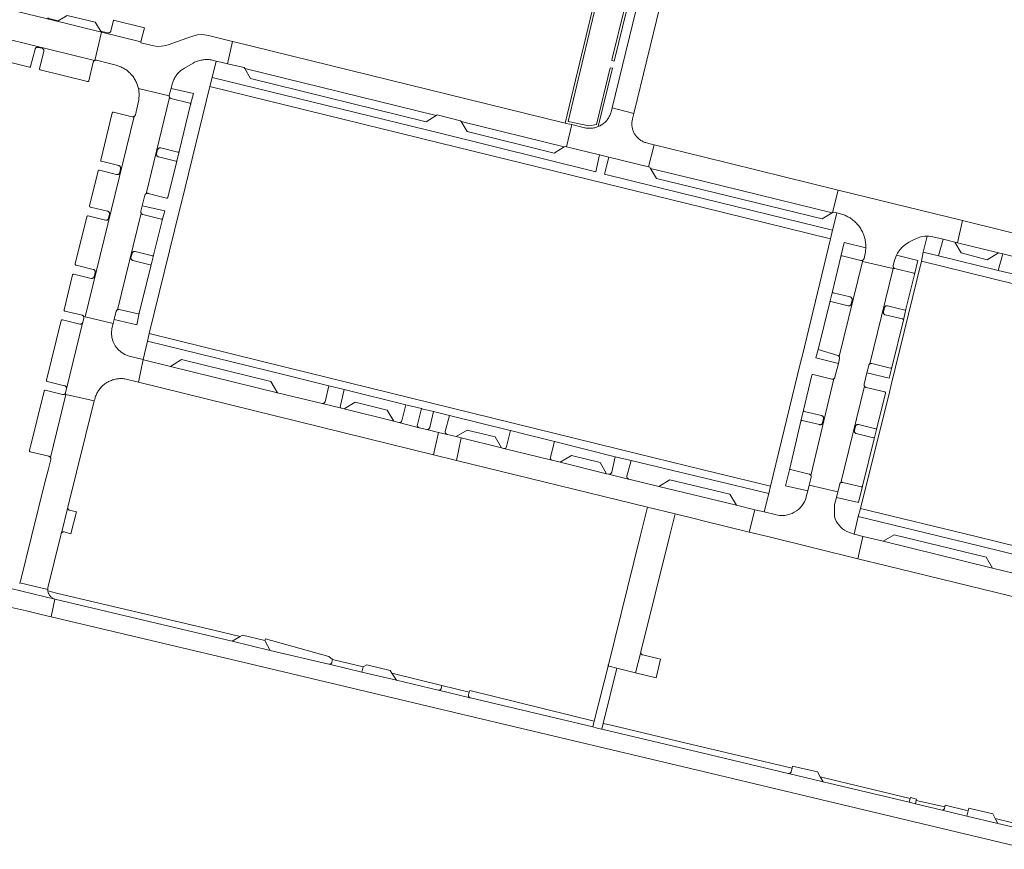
# Model space of a CAD drawing. Extents: x 152825 to 164088, y 457113 to 463005.
# Tile 31 of 256: x 156865 to 157059, y 458438 to 458602. Entities that reach past the tile are written whole.
import ezdxf

# ---------------------------------------------------------------- set-up
doc = ezdxf.new("R2010")
doc.units = 0
doc.header["$LTSCALE"] = 0.5
for name, color, linetype, lineweight in [('B-PV-VH-ONVERHARD_ZAND-GV', 251, 'CONTINUOUS', 18), ('B-PV-VH-OPENVERHARDING_BETONSTRAATSTEEN-GV', 251, 'CONTINUOUS', 18), ('B-PV-VH-OPENVERHARDING_STRAATBAKSTEEN-GV', 251, 'CONTINUOUS', 18)]:
    doc.layers.add(name, color=color, linetype=linetype, lineweight=lineweight)

msp = doc.modelspace()

# ---------------------------------------------------------------- linework, layer by layer
at = {"layer": 'B-PV-VH-ONVERHARD_ZAND-GV', "flags": 128}
for points in [[(156978.53, 458605.666), (156972.768, 458581.617), (156973.308, 458581.485), (156974.061, 458581.301), (156976.551, 458580.693), (156976.734, 458580.652), (156976.919, 458580.62), (156977.105, 458580.595), (156977.292, 458580.578), (156977.479, 458580.569), (156977.667, 458580.569), (156977.854, 458580.576), (156978.041, 458580.591), (156978.228, 458580.614), (156978.413, 458580.645), (156978.596, 458580.684), (156978.778, 458580.731), (156978.957, 458580.785), (156979.135, 458580.847), (156979.265, 458580.9), (156982.074, 458592.418), (156981.647, 458592.533), (156978.941, 458581.354), (156977.425, 458581.062), (156973.347, 458581.889), (156978.898, 458605.056)], [(156984.366, 458603.662), (156982.039, 458594.32), (156981.942, 458593.945), (156982.421, 458593.843), (156984.908, 458604.04)]]:
    msp.add_lwpolyline(points, dxfattribs=at)
for points in [[(156872.694, 458488.815), (156872.447, 458488.876), (156870.739, 458489.296), (156870.74, 458489.291), (156870.761, 458489.167), (156870.791, 458489.045), (156870.828, 458488.925), (156870.873, 458488.807), (156870.925, 458488.693), (156870.984, 458488.582), (156871.05, 458488.475), (156871.123, 458488.373), (156871.202, 458488.275), (156871.288, 458488.183), (156871.379, 458488.096), (156871.475, 458488.015), (156871.576, 458487.941), (156871.682, 458487.873), (156871.792, 458487.812), (156871.905, 458487.758), (156872.022, 458487.711), (156872.115, 458487.68), (156907.114, 458479.358), (156908.657, 458480.283), (156902.378, 458481.798)], [(156926.186, 458476.364), (156913.684, 458479.821), (156913.531, 458479.503), (156914.603, 458477.572), (156926.151, 458474.848), (156926.212, 458474.836), (156926.275, 458474.832), (156926.337, 458474.835), (156926.398, 458474.847), (156926.457, 458474.866), (156926.514, 458474.893), (156926.566, 458474.927), (156926.614, 458474.967), (156926.656, 458475.013), (156926.692, 458475.064), (156926.721, 458475.119), (156926.743, 458475.177), (156926.753, 458475.215), (156926.873, 458475.757)], [(156948.47, 458470.636), (156938.604, 458473.077), (156939.475, 458471.68), (156947.755, 458469.705), (156947.816, 458469.694), (156947.878, 458469.692), (156947.94, 458469.697), (156948, 458469.71), (156948.058, 458469.731), (156948.114, 458469.76), (156948.165, 458469.795), (156948.211, 458469.836), (156948.251, 458469.883), (156948.285, 458469.935), (156948.312, 458469.991), (156948.332, 458470.049), (156948.336, 458470.066)], [(156958.779, 458468.474), (156953.952, 458469.657), (156953.862, 458469.348), (156953.717, 458468.772), (156953.706, 458468.711), (156953.702, 458468.649), (156953.707, 458468.587), (156953.719, 458468.526), (156953.74, 458468.467), (156953.767, 458468.412), (156953.802, 458468.36), (156953.842, 458468.313), (156953.889, 458468.272), (156953.94, 458468.237), (156953.996, 458468.209), (156954.054, 458468.188), (156954.08, 458468.182), (156978.206, 458462.45), (156978.498, 458463.61)], [(156981.829, 458462.788), (156980.29, 458463.168), (156980.006, 458462.022), (157000, 458457.275), (157016.763, 458453.295), (157016.825, 458453.284), (157016.888, 458453.281), (157016.951, 458453.286), (157017.013, 458453.3), (157017.073, 458453.32), (157017.129, 458453.348), (157017.182, 458453.383), (157017.23, 458453.425), (157017.272, 458453.472), (157017.308, 458453.524), (157017.337, 458453.58), (157017.358, 458453.64), (157017.363, 458453.657), (157017.53, 458454.303), (157000, 458458.485), (156994.99, 458459.639), (156988.126, 458461.281)], [(157040.798, 458448.311), (157023.078, 458452.602), (157023.631, 458451.635), (157040.638, 458447.585)], [(157047.636, 458446.716), (157042.022, 458447.975), (157041.867, 458447.273), (157047.099, 458446.041), (157047.162, 458446.046), (157047.224, 458446.058), (157047.284, 458446.078), (157047.34, 458446.106), (157047.393, 458446.141), (157047.441, 458446.182), (157047.484, 458446.229), (157047.52, 458446.28), (157047.549, 458446.336), (157047.571, 458446.395), (157047.582, 458446.438)], [(157064.014, 458442.824), (157057.596, 458444.371), (157058.083, 458443.436), (157063.83, 458442.072)]]:
    msp.add_lwpolyline(points, close=True, dxfattribs=at)
at = {"layer": 'B-PV-VH-OPENVERHARDING_BETONSTRAATSTEEN-GV', "flags": 128}
for points in [[(156999.284, 458636.444), (156994.931, 458637.5), (156982.031, 458584.61), (156986.33, 458583.517), (156991.47, 458604.509), (156993.071, 458611.046), (156999.143, 458635.847)], [(156880.096, 458601.513), (156874.583, 458602.855), (156872.785, 458601.788), (156870.965, 458602.226), (156870.931, 458602.235), (156870.872, 458602.258), (156870.816, 458602.288), (156870.765, 458602.324), (156870.719, 458602.367), (156870.956, 458602.077), (156881.344, 458599.523), (156881.382, 458599.681), (156881.217, 458599.721)], [(156889.798, 458600.424), (156883.706, 458601.928), (156883.168, 458599.756), (156883.161, 458599.73), (156883.139, 458599.671), (156883.109, 458599.615), (156883.073, 458599.563), (156883.031, 458599.517), (156882.983, 458599.476), (156882.93, 458599.441), (156882.874, 458599.413), (156882.814, 458599.393), (156882.752, 458599.381), (156882.689, 458599.376), (156882.626, 458599.38), (156882.564, 458599.391), (156881.382, 458599.681), (156881.344, 458599.523), (156889.095, 458597.617)], [(156889.095, 458597.617), (156881.344, 458599.523), (156880.003, 458593.977), (156880.012, 458593.981), (156880.072, 458594.001), (156880.134, 458594.013), (156880.197, 458594.018), (156880.26, 458594.014), (156880.322, 458594.003), (156882.888, 458593.371), (156884.206, 458593.024), (156884.343, 458592.987), (156884.554, 458592.922), (156884.762, 458592.851), (156884.968, 458592.771), (156885.17, 458592.685), (156885.369, 458592.591), (156885.565, 458592.49), (156885.756, 458592.381), (156885.944, 458592.266), (156886.127, 458592.144), (156886.306, 458592.016), (156886.48, 458591.881), (156886.649, 458591.74), (156886.813, 458591.593), (156886.971, 458591.44), (156887.124, 458591.282), (156887.271, 458591.117), (156887.411, 458590.948), (156887.546, 458590.774), (156887.674, 458590.595), (156887.795, 458590.411), (156887.91, 458590.223), (156888.018, 458590.032), (156888.119, 458589.836), (156888.212, 458589.637), (156888.299, 458589.434), (156888.378, 458589.229), (156888.449, 458589.02), (156888.513, 458588.81), (156888.569, 458588.597), (156888.602, 458588.448), (156894.654, 458586.946), (156894.653, 458586.977), (156894.659, 458587.04), (156894.672, 458587.102), (156895.042, 458588.401), (156895.27, 458589.338), (156895.311, 458589.477), (156895.375, 458589.67), (156895.446, 458589.86), (156895.525, 458590.047), (156895.611, 458590.231), (156895.704, 458590.411), (156895.805, 458590.588), (156895.912, 458590.76), (156896.026, 458590.928), (156896.146, 458591.092), (156896.273, 458591.25), (156896.406, 458591.404), (156896.545, 458591.552), (156896.689, 458591.695), (156896.839, 458591.831), (156896.995, 458591.962), (156897.155, 458592.087), (156897.32, 458592.205), (156897.49, 458592.316), (156897.664, 458592.421), (156899.394, 458593.445), (156899.498, 458593.501), (156899.688, 458593.595), (156899.881, 458593.682), (156900.077, 458593.762), (156900.276, 458593.834), (156900.478, 458593.898), (156900.682, 458593.955), (156900.888, 458594.005), (156901.096, 458594.046), (156901.305, 458594.08), (156901.515, 458594.105), (156901.726, 458594.123), (156901.938, 458594.133), (156902.15, 458594.134), (156902.361, 458594.128), (156902.572, 458594.114), (156902.783, 458594.091), (156902.993, 458594.061), (156903.201, 458594.023), (156903.931, 458593.847), (156904.838, 458593.628), (156906.19, 458593.319), (156907.188, 458597.719), (156902.419, 458598.86), (156901.667, 458599.001), (156900.971, 458599.059), (156900.244, 458599.005), (156899.522, 458598.839), (156898.168, 458598.357), (156894.498, 458597.062), (156893.625, 458596.829), (156893.062, 458596.754), (156892.347, 458596.737), (156891.621, 458596.828), (156889.054, 458597.456)], [(156907.254, 458597.703), (156907.188, 458597.719), (156906.19, 458593.319), (156909.441, 458592.577), (156909.574, 458592.355), (156947.311, 458583.081), (156947.53, 458583.216), (156952.152, 458582.072), (156952.266, 458581.886), (156972.577, 458576.897), (156972.763, 458577.011), (156973.039, 458576.942), (156974.061, 458581.301), (156973.308, 458581.485), (156972.768, 458581.617)], [(156947.311, 458583.081), (156909.574, 458592.355), (156910.74, 458590.407), (156945.357, 458581.875)], [(156903.143, 458590.575), (156902.711, 458588.819), (156947.943, 458577.726), (157000, 458564.913), (157025.114, 458558.732), (157025.522, 458560.482), (157000, 458566.747), (156980.55, 458571.521), (156981.355, 458574.89), (156979.558, 458575.333), (156978.791, 458571.977), (156948.388, 458579.555)], [(156894.654, 458586.946), (156888.602, 458588.448), (156888.617, 458588.382), (156888.658, 458588.166), (156888.69, 458587.948), (156888.715, 458587.729), (156888.732, 458587.51), (156888.74, 458587.29), (156888.741, 458587.069), (156888.734, 458586.849), (156888.718, 458586.63), (156888.695, 458586.411), (156888.664, 458586.193), (156888.288, 458584.444), (156888.011, 458583.235), (156888.002, 458583.2), (156887.98, 458583.141), (156887.951, 458583.085), (156887.914, 458583.033), (156887.872, 458582.986), (156887.824, 458582.945), (156887.771, 458582.911), (156887.757, 458582.904), (156878.092, 458543.393), (156883.616, 458542.027), (156883.827, 458542.869), (156884.235, 458544.473), (156884.241, 458544.494), (156884.263, 458544.553), (156884.292, 458544.609), (156884.328, 458544.661), (156884.37, 458544.708), (156884.418, 458544.749), (156884.457, 458544.775), (156889.147, 458563.82), (156889.144, 458563.824), (156889.117, 458563.881), (156889.098, 458563.941), (156889.086, 458564.003), (156889.082, 458564.066), (156889.086, 458564.129), (156889.098, 458564.191), (156889.371, 458565.259), (156889.9, 458567.368), (156889.908, 458567.395), (156889.93, 458567.454), (156889.96, 458567.51), (156889.997, 458567.561), (156890.039, 458567.608), (156890.088, 458567.648), (156890.125, 458567.673), (156894.752, 458586.668), (156894.742, 458586.68), (156894.71, 458586.734), (156894.684, 458586.792), (156894.666, 458586.852), (156894.655, 458586.914)], [(156894.782, 458586.631), (156894.752, 458586.668), (156890.125, 458567.673), (156890.141, 458567.683), (156890.198, 458567.71), (156890.258, 458567.73), (156890.32, 458567.742), (156890.383, 458567.746), (156890.446, 458567.743), (156890.508, 458567.731), (156894.176, 458566.798), (156894.215, 458566.792), (156894.255, 458566.794), (156894.294, 458566.803), (156894.33, 458566.821), (156894.362, 458566.845), (156894.388, 458566.874), (156894.408, 458566.909), (156894.42, 458566.944), (156896.112, 458573.852), (156896.118, 458573.891), (156896.116, 458573.931), (156896.106, 458573.97), (156896.089, 458574.006), (156896.064, 458574.037), (156896.034, 458574.063), (156896, 458574.083), (156895.967, 458574.094), (156892.556, 458574.952), (156892.523, 458574.961), (156892.464, 458574.984), (156892.409, 458575.015), (156892.358, 458575.052), (156892.312, 458575.095), (156892.272, 458575.144), (156892.238, 458575.197), (156892.212, 458575.254), (156892.193, 458575.314), (156892.181, 458575.376), (156892.178, 458575.439), (156892.183, 458575.502), (156892.195, 458575.564), (156892.402, 458576.348), (156892.407, 458576.367), (156892.429, 458576.426), (156892.459, 458576.482), (156892.495, 458576.534), (156892.538, 458576.58), (156892.586, 458576.621), (156892.639, 458576.656), (156892.695, 458576.683), (156892.755, 458576.704), (156892.817, 458576.716), (156892.88, 458576.721), (156892.943, 458576.717), (156893.005, 458576.706), (156896.392, 458575.87), (156896.431, 458575.864), (156896.471, 458575.866), (156896.51, 458575.876), (156896.545, 458575.894), (156896.577, 458575.918), (156896.603, 458575.948), (156896.628, 458575.993), (156896.634, 458576.017), (156898.908, 458585.296), (156898.915, 458585.335), (156898.913, 458585.375), (156898.904, 458585.413), (156898.888, 458585.449), (156898.864, 458585.481), (156898.835, 458585.508), (156898.801, 458585.528), (156898.764, 458585.541), (156895.031, 458586.481), (156894.99, 458586.493), (156894.932, 458586.517), (156894.877, 458586.548), (156894.827, 458586.586)], [(156883.698, 458583.763), (156883.659, 458583.769), (156883.619, 458583.766), (156883.58, 458583.756), (156883.545, 458583.739), (156883.513, 458583.714), (156883.487, 458583.684), (156883.468, 458583.649), (156883.457, 458583.616), (156881.184, 458574.299), (156881.178, 458574.26), (156881.18, 458574.22), (156881.19, 458574.181), (156881.208, 458574.146), (156881.232, 458574.114), (156881.262, 458574.088), (156881.297, 458574.068), (156881.331, 458574.057), (156884.727, 458573.22), (156884.738, 458573.217), (156884.797, 458573.197), (156884.854, 458573.169), (156884.907, 458573.135), (156884.955, 458573.094), (156884.998, 458573.047), (156885.034, 458572.995), (156885.063, 458572.939), (156885.086, 458572.88), (156885.1, 458572.819), (156885.107, 458572.756), (156885.105, 458572.692), (156885.096, 458572.63), (156884.927, 458571.84), (156884.916, 458571.797), (156884.893, 458571.738), (156884.864, 458571.682), (156884.827, 458571.631), (156884.784, 458571.584), (156884.736, 458571.543), (156884.683, 458571.509), (156884.626, 458571.481), (156884.566, 458571.461), (156884.504, 458571.449), (156884.441, 458571.445), (156884.378, 458571.448), (156884.316, 458571.46), (156880.906, 458572.313), (156880.867, 458572.319), (156880.827, 458572.317), (156880.788, 458572.307), (156880.752, 458572.29), (156880.721, 458572.266), (156880.694, 458572.236), (156880.675, 458572.201), (156880.663, 458572.167), (156878.979, 458565.265), (156878.973, 458565.239), (156878.976, 458565.186), (156878.986, 458565.147), (156879.004, 458565.111), (156879.029, 458565.08), (156879.059, 458565.054), (156879.094, 458565.034), (156879.128, 458565.023), (156882.526, 458564.219), (156882.545, 458564.214), (156882.605, 458564.193), (156882.662, 458564.165), (156882.714, 458564.131), (156882.762, 458564.089), (156882.804, 458564.042), (156882.84, 458563.99), (156882.869, 458563.934), (156882.891, 458563.875), (156882.905, 458563.813), (156882.911, 458563.751), (156882.91, 458563.687), (156882.9, 458563.625), (156882.721, 458562.818), (156882.711, 458562.781), (156882.689, 458562.722), (156882.66, 458562.666), (156882.624, 458562.614), (156882.582, 458562.567), (156882.534, 458562.526), (156882.481, 458562.491), (156882.424, 458562.464), (156882.364, 458562.443), (156882.302, 458562.43), (156882.239, 458562.426), (156882.176, 458562.429), (156882.114, 458562.44), (156878.693, 458563.278), (156878.654, 458563.284), (156878.614, 458563.282), (156878.575, 458563.272), (156878.54, 458563.254), (156878.508, 458563.23), (156878.482, 458563.2), (156878.457, 458563.156), (156878.451, 458563.131), (156876.155, 458553.802), (156876.148, 458553.775), (156876.151, 458553.723), (156876.161, 458553.684), (156876.179, 458553.648), (156876.203, 458553.617), (156876.233, 458553.591), (156876.268, 458553.571), (156876.302, 458553.56), (156879.703, 458552.74), (156879.718, 458552.736), (156879.778, 458552.716), (156879.834, 458552.688), (156879.887, 458552.653), (156879.935, 458552.612), (156879.978, 458552.566), (156880.014, 458552.514), (156880.043, 458552.458), (156880.065, 458552.399), (156880.08, 458552.337), (156880.086, 458552.275), (156880.084, 458552.211), (156880.075, 458552.149), (156879.902, 458551.348), (156879.891, 458551.306), (156879.869, 458551.247), (156879.84, 458551.192), (156879.804, 458551.14), (156879.761, 458551.093), (156879.713, 458551.052), (156879.66, 458551.018), (156879.604, 458550.99), (156879.544, 458550.97), (156879.482, 458550.958), (156879.419, 458550.953), (156879.356, 458550.957), (156879.294, 458550.968), (156875.875, 458551.809), (156875.836, 458551.815), (156875.796, 458551.813), (156875.757, 458551.803), (156875.722, 458551.785), (156875.69, 458551.761), (156875.664, 458551.731), (156875.644, 458551.696), (156875.633, 458551.662), (156873.937, 458544.76), (156873.931, 458544.721), (156873.933, 458544.681), (156873.943, 458544.642), (156873.961, 458544.606), (156873.985, 458544.575), (156874.015, 458544.549), (156874.05, 458544.529), (156874.084, 458544.518), (156877.483, 458543.691), (156877.519, 458543.681), (156877.578, 458543.657), (156877.633, 458543.627), (156877.684, 458543.59), (156877.73, 458543.546), (156877.77, 458543.497), (156877.79, 458543.468), (156878.092, 458543.393), (156887.757, 458582.904), (156887.715, 458582.883), (156887.655, 458582.863), (156887.593, 458582.85), (156887.53, 458582.845), (156887.467, 458582.849), (156887.405, 458582.86)], [(156986.33, 458583.517), (156982.031, 458584.61), (156981.817, 458583.734), (156981.774, 458583.595), (156981.712, 458583.418), (156981.642, 458583.244), (156981.564, 458583.073), (156981.48, 458582.905), (156981.389, 458582.742), (156981.29, 458582.582), (156981.185, 458582.426), (156981.073, 458582.275), (156980.955, 458582.13), (156980.831, 458581.989), (156980.701, 458581.854), (156980.566, 458581.724), (156980.425, 458581.6), (156980.278, 458581.483), (156980.128, 458581.371), (156979.972, 458581.266), (156979.812, 458581.168), (156979.648, 458581.077), (156979.48, 458580.993), (156979.309, 458580.916), (156979.265, 458580.9), (156979.135, 458580.847), (156978.957, 458580.785), (156978.778, 458580.731), (156978.596, 458580.684), (156978.413, 458580.645), (156978.228, 458580.614), (156978.041, 458580.591), (156977.854, 458580.576), (156977.667, 458580.569), (156977.479, 458580.569), (156977.292, 458580.578), (156977.105, 458580.595), (156976.919, 458580.62), (156976.734, 458580.652), (156976.551, 458580.693), (156974.061, 458581.301), (156973.039, 458576.942), (156979.558, 458575.333), (156981.355, 458574.89), (156989.237, 458572.944), (156990.344, 458577.32), (156990.274, 458577.337), (156988.792, 458577.7), (156988.656, 458577.739), (156988.489, 458577.793), (156988.325, 458577.856), (156988.164, 458577.926), (156988.007, 458578.003), (156987.853, 458578.087), (156987.703, 458578.178), (156987.557, 458578.275), (156987.416, 458578.38), (156987.28, 458578.49), (156987.149, 458578.607), (156987.024, 458578.73), (156986.904, 458578.858), (156986.79, 458578.991), (156986.683, 458579.13), (156986.582, 458579.273), (156986.487, 458579.421), (156986.4, 458579.573), (156986.319, 458579.729), (156986.245, 458579.888), (156986.179, 458580.05), (156986.121, 458580.216), (156986.07, 458580.383), (156986.026, 458580.553), (156985.991, 458580.725), (156985.963, 458580.898), (156985.943, 458581.073), (156985.931, 458581.247), (156985.928, 458581.423), (156985.932, 458581.598), (156985.944, 458581.773), (156985.964, 458581.947), (156985.992, 458582.12), (156986.028, 458582.292), (156986.072, 458582.462)], [(156972.577, 458576.897), (156952.266, 458581.886), (156953.464, 458579.92), (156970.609, 458575.691)], [(157000, 458574.945), (156990.344, 458577.32), (156989.237, 458572.944), (156989.486, 458572.882), (156989.617, 458572.661), (157000, 458570.114), (157025.416, 458563.88), (157025.509, 458563.935), (157026.639, 458568.393)], [(157000, 458570.114), (156989.617, 458572.661), (156990.775, 458570.7), (157000, 458568.447), (157023.463, 458562.718), (157025.416, 458563.88)], [(157026.326, 458563.867), (157027.542, 458563.555), (157027.702, 458563.497), (157027.917, 458563.412), (157028.13, 458563.319), (157028.34, 458563.218), (157028.545, 458563.111), (157028.747, 458562.997), (157028.945, 458562.876), (157029.139, 458562.747), (157029.328, 458562.613), (157029.513, 458562.472), (157029.692, 458562.324), (157029.866, 458562.171), (157030.035, 458562.012), (157030.198, 458561.847), (157030.356, 458561.676), (157030.507, 458561.5), (157030.653, 458561.319), (157030.792, 458561.133), (157030.924, 458560.943), (157031.05, 458560.748), (157031.169, 458560.548), (157031.282, 458560.345), (157031.387, 458560.138), (157031.485, 458559.927), (157031.575, 458559.714), (157031.658, 458559.497), (157031.734, 458559.277), (157031.802, 458559.056), (157031.863, 458558.831), (157031.915, 458558.605), (157031.96, 458558.378), (157031.997, 458558.148), (157032.026, 458557.918), (157032.047, 458557.687), (157032.06, 458557.455), (157032.065, 458557.223), (157032.063, 458557.011), (157032.062, 458556.991), (157032.051, 458556.759), (157032.032, 458556.527), (157032.005, 458556.297), (157031.971, 458556.067), (157031.928, 458555.839), (157031.711, 458554.875), (157031.701, 458554.837), (157031.679, 458554.778), (157031.649, 458554.722), (157031.613, 458554.67), (157031.57, 458554.624), (157031.522, 458554.583), (157031.469, 458554.55), (157031.468, 458554.547), (157031.413, 458554.321), (157037.453, 458552.878), (157037.513, 458553.123), (157037.496, 458553.151), (157037.47, 458553.209), (157037.451, 458553.269), (157037.44, 458553.331), (157037.438, 458553.394), (157037.443, 458553.457), (157037.456, 458553.519), (157037.719, 458554.482), (157037.969, 458555.213), (157038.133, 458555.536), (157038.332, 458555.928), (157038.781, 458556.591), (157039.307, 458557.168), (157039.909, 458557.658), (157040.568, 458558.076), (157041.459, 458558.541), (157042.179, 458558.886), (157042.902, 458559.128), (157043.684, 458559.268), (157044.152, 458559.281), (157044.481, 458559.291), (157045.265, 458559.18), (157047.329, 458558.674), (157049.602, 458558.118), (157050.119, 458557.991), (157051.15, 458562.365), (157026.639, 458568.393), (157025.509, 458563.935), (157025.675, 458564.034)], [(156889.179, 458563.771), (156889.147, 458563.82), (156884.457, 458544.775), (156884.471, 458544.784), (156884.527, 458544.812), (156884.587, 458544.832), (156884.649, 458544.845), (156884.712, 458544.849), (156884.775, 458544.846), (156884.837, 458544.835), (156888.535, 458543.946), (156888.574, 458543.94), (156888.614, 458543.943), (156888.653, 458543.953), (156888.688, 458543.97), (156888.72, 458543.995), (156888.746, 458544.025), (156888.771, 458544.071), (156888.776, 458544.092), (156891.069, 458553.392), (156891.075, 458553.432), (156891.072, 458553.472), (156891.062, 458553.51), (156891.044, 458553.546), (156891.019, 458553.578), (156890.989, 458553.604), (156890.954, 458553.624), (156890.924, 458553.634), (156887.503, 458554.502), (156887.475, 458554.51), (156887.416, 458554.532), (156887.36, 458554.562), (156887.309, 458554.599), (156887.263, 458554.642), (156887.222, 458554.69), (156887.188, 458554.743), (156887.161, 458554.8), (156887.141, 458554.86), (156887.129, 458554.922), (156887.125, 458554.985), (156887.129, 458555.048), (156887.141, 458555.11), (156887.343, 458555.898), (156887.351, 458555.927), (156887.374, 458555.986), (156887.404, 458556.041), (156887.441, 458556.092), (156887.484, 458556.138), (156887.532, 458556.179), (156887.585, 458556.213), (156887.642, 458556.24), (156887.702, 458556.259), (156887.764, 458556.271), (156887.827, 458556.274), (156887.89, 458556.27), (156887.952, 458556.258), (156891.365, 458555.382), (156891.404, 458555.376), (156891.444, 458555.378), (156891.483, 458555.387), (156891.519, 458555.405), (156891.551, 458555.429), (156891.577, 458555.458), (156891.603, 458555.503), (156891.609, 458555.528), (156893.311, 458562.404), (156893.318, 458562.429), (156893.315, 458562.483), (156893.305, 458562.522), (156893.288, 458562.558), (156893.263, 458562.589), (156893.233, 458562.615), (156893.199, 458562.635), (156893.166, 458562.646), (156889.46, 458563.582), (156889.431, 458563.59), (156889.372, 458563.613), (156889.317, 458563.643), (156889.265, 458563.679), (156889.219, 458563.722)], [(157050.119, 458557.991), (157049.602, 458558.118), (157050.86, 458555.972), (157056.025, 458554.651), (157058.252, 458555.999), (157057.983, 458556.065)], [(157027.389, 458555.427), (157027.35, 458555.433), (157027.31, 458555.431), (157027.271, 458555.422), (157027.235, 458555.404), (157027.204, 458555.38), (157027.177, 458555.35), (157027.157, 458555.316), (157027.145, 458555.278), (157025.468, 458548.377), (157025.462, 458548.338), (157025.465, 458548.298), (157025.475, 458548.259), (157025.492, 458548.224), (157025.517, 458548.192), (157025.547, 458548.166), (157025.582, 458548.147), (157025.614, 458548.136), (157028.996, 458547.298), (157029.01, 458547.294), (157029.07, 458547.274), (157029.126, 458547.246), (157029.179, 458547.211), (157029.227, 458547.17), (157029.269, 458547.123), (157029.305, 458547.071), (157029.334, 458547.015), (157029.356, 458546.956), (157029.37, 458546.894), (157029.376, 458546.831), (157029.374, 458546.768), (157029.364, 458546.706), (157029.191, 458545.913), (157029.18, 458545.87), (157029.157, 458545.811), (157029.128, 458545.755), (157029.091, 458545.704), (157029.048, 458545.657), (157029, 458545.617), (157028.947, 458545.583), (157028.89, 458545.556), (157028.83, 458545.536), (157028.768, 458545.524), (157028.705, 458545.519), (157028.642, 458545.523), (157028.58, 458545.535), (157025.181, 458546.398), (157025.142, 458546.404), (157025.102, 458546.402), (157025.063, 458546.392), (157025.027, 458546.375), (157024.996, 458546.351), (157024.97, 458546.321), (157024.95, 458546.286), (157024.938, 458546.251), (157022.655, 458536.911), (157026.522, 458535.764), (157026.57, 458535.747), (157026.627, 458535.719), (157026.68, 458535.685), (157026.728, 458535.644), (157026.771, 458535.597), (157026.807, 458535.545), (157026.816, 458535.53), (157031.413, 458554.321), (157031.468, 458554.547), (157031.412, 458554.521), (157031.352, 458554.501), (157031.29, 458554.489), (157031.227, 458554.485), (157031.164, 458554.488), (157031.102, 458554.5)], [(157058.173, 458552.533), (157046.392, 458555.407), (157043.375, 458556.143), (157043.032, 458554.339), (157084.418, 458544.158), (157084.853, 458546.024), (157080.411, 458547.107), (157065.853, 458550.659), (157062.41, 458551.499)], [(157066.56, 458553.955), (157062.781, 458554.889), (157062.75, 458554.897), (157059.062, 458555.8), (157058.173, 458552.533), (157062.41, 458551.499), (157065.853, 458550.659), (157066.083, 458551.645), (157066.092, 458551.678)], [(157037.453, 458552.878), (157031.413, 458554.321), (157026.816, 458535.53), (157026.836, 458535.489), (157026.859, 458535.43), (157026.873, 458535.369), (157026.88, 458535.306), (157026.878, 458535.242), (157026.869, 458535.18), (157026.655, 458534.186), (157025.978, 458531.459), (157025.971, 458531.435), (157025.949, 458531.376), (157025.92, 458531.319), (157025.884, 458531.268), (157025.842, 458531.221), (157025.794, 458531.18), (157025.748, 458531.149), (157021.231, 458512.083), (157021.26, 458512.027), (157021.28, 458511.967), (157021.293, 458511.905), (157021.299, 458511.842), (157021.296, 458511.779), (157021.285, 458511.717), (157020.919, 458510.171), (157026.541, 458508.843), (157026.912, 458510.342), (157026.919, 458510.368), (157026.942, 458510.427), (157026.971, 458510.483), (157027.007, 458510.535), (157027.05, 458510.582), (157027.098, 458510.622), (157027.133, 458510.645), (157031.801, 458529.683), (157031.797, 458529.69), (157031.769, 458529.746), (157031.748, 458529.806), (157031.735, 458529.868), (157031.73, 458529.931), (157031.733, 458529.994), (157031.744, 458530.056), (157032.29, 458532.342), (157032.628, 458533.774), (157032.636, 458533.804), (157032.658, 458533.863), (157032.688, 458533.919), (157032.724, 458533.971), (157032.766, 458534.018), (157032.814, 458534.059), (157032.867, 458534.094), (157032.878, 458534.1)], [(157037.529, 458553.098), (157037.513, 458553.123), (157037.453, 458552.878), (157032.878, 458534.1), (157032.924, 458534.122), (157032.984, 458534.142), (157033.046, 458534.155), (157033.109, 458534.159), (157033.172, 458534.156), (157033.234, 458534.145), (157036.938, 458533.233), (157036.977, 458533.227), (157037.017, 458533.229), (157037.056, 458533.239), (157037.091, 458533.257), (157037.123, 458533.281), (157037.149, 458533.311), (157037.169, 458533.346), (157037.18, 458533.38), (157039.469, 458542.741), (157039.47, 458542.781), (157039.463, 458542.821), (157039.449, 458542.858), (157039.427, 458542.892), (157039.399, 458542.92), (157039.366, 458542.943), (157039.33, 458542.958), (157039.316, 458542.962), (157035.901, 458543.762), (157035.871, 458543.77), (157035.812, 458543.792), (157035.756, 458543.821), (157035.704, 458543.857), (157035.657, 458543.899), (157035.616, 458543.947), (157035.581, 458544), (157035.553, 458544.056), (157035.532, 458544.116), (157035.52, 458544.178), (157035.515, 458544.241), (157035.518, 458544.304), (157035.529, 458544.366), (157035.727, 458545.185), (157035.735, 458545.214), (157035.757, 458545.273), (157035.786, 458545.329), (157035.823, 458545.381), (157035.865, 458545.427), (157035.913, 458545.468), (157035.966, 458545.503), (157036.023, 458545.53), (157036.083, 458545.551), (157036.145, 458545.563), (157036.208, 458545.568), (157036.271, 458545.564), (157036.333, 458545.553), (157039.738, 458544.709), (157039.777, 458544.703), (157039.817, 458544.705), (157039.856, 458544.715), (157039.891, 458544.733), (157039.923, 458544.757), (157039.949, 458544.787), (157039.969, 458544.822), (157039.98, 458544.856), (157041.649, 458551.75), (157041.655, 458551.789), (157041.652, 458551.829), (157041.642, 458551.868), (157041.624, 458551.903), (157041.6, 458551.935), (157041.57, 458551.961), (157041.535, 458551.98), (157041.506, 458551.99), (157037.818, 458552.901), (157037.778, 458552.913), (157037.719, 458552.936), (157037.664, 458552.967), (157037.614, 458553.005), (157037.568, 458553.049)], [(156873.643, 458542.785), (156873.604, 458542.791), (156873.564, 458542.789), (156873.526, 458542.78), (156873.49, 458542.762), (156873.458, 458542.738), (156873.432, 458542.709), (156873.413, 458542.674), (156873.401, 458542.639), (156870.495, 458530.857), (156870.489, 458530.817), (156870.492, 458530.777), (156870.502, 458530.739), (156870.519, 458530.703), (156870.544, 458530.671), (156870.574, 458530.645), (156870.609, 458530.625), (156870.642, 458530.614), (156874.035, 458529.783), (156874.044, 458529.781), (156874.104, 458529.761), (156874.161, 458529.734), (156874.214, 458529.699), (156874.262, 458529.659), (156874.305, 458529.612), (156874.341, 458529.56), (156874.371, 458529.505), (156874.393, 458529.446), (156874.408, 458529.384), (156874.415, 458529.322), (156874.414, 458529.258), (156874.405, 458529.196), (156877.552, 458542.13), (156877.509, 458542.083), (156877.462, 458542.042), (156877.409, 458542.007), (156877.352, 458541.98), (156877.293, 458541.959), (156877.231, 458541.947), (156877.168, 458541.942), (156877.105, 458541.946), (156877.043, 458541.957)], [(156890.74, 458540.057), (156890.369, 458538.571), (156917.222, 458531.967), (156926.154, 458529.767), (156926.172, 458529.762), (156929.164, 458529.025), (156929.213, 458529.013), (156941.328, 458526.028), (156941.369, 458526.018), (156944.408, 458525.27), (156944.525, 458525.241), (156946.797, 458524.681), (156946.823, 458524.675), (156949.927, 458523.91), (156949.948, 458523.905), (156961.93, 458520.953), (156961.982, 458520.94), (156965.107, 458520.17), (156967.535, 458519.572), (156970.689, 458518.796), (156982.66, 458515.768), (156985.761, 458515.006), (157012.904, 458508.49), (157013.277, 458509.964), (157000, 458513.185), (156987.072, 458516.321), (156917.888, 458533.378)], [(156946.806, 458516.165), (156947.79, 458520.573), (156945.504, 458521.12), (156943.982, 458521.485), (156939.975, 458522.526), (156938.971, 458522.774), (156929.212, 458525.199), (156928.847, 458525.29), (156928.628, 458525.343), (156924.85, 458526.26), (156916.023, 458528.402), (156894.939, 458533.599), (156894.916, 458533.605), (156889.629, 458534.901), (156889.527, 458534.924), (156888.617, 458530.466)], [(156894.916, 458533.605), (156894.939, 458533.599), (156916.023, 458528.402), (156914.737, 458530.585), (156897.103, 458534.93)], [(157021.66, 458531.989), (157021.62, 458531.994), (157021.58, 458531.992), (157021.542, 458531.981), (157021.506, 458531.963), (157021.475, 458531.939), (157021.449, 458531.908), (157021.43, 458531.873), (157021.419, 458531.841), (157019.784, 458524.926), (157019.778, 458524.887), (157019.781, 458524.847), (157019.791, 458524.808), (157019.809, 458524.773), (157019.834, 458524.742), (157019.864, 458524.716), (157019.899, 458524.697), (157019.932, 458524.686), (157023.347, 458523.876), (157023.365, 458523.872), (157023.424, 458523.851), (157023.481, 458523.823), (157023.534, 458523.788), (157023.582, 458523.747), (157023.624, 458523.7), (157023.66, 458523.648), (157023.689, 458523.592), (157023.711, 458523.533), (157023.725, 458523.471), (157023.731, 458523.409), (157023.73, 458523.345), (157023.72, 458523.283), (157023.544, 458522.48), (157023.534, 458522.441), (157023.512, 458522.382), (157023.483, 458522.326), (157023.447, 458522.274), (157023.405, 458522.228), (157023.357, 458522.187), (157023.304, 458522.152), (157023.247, 458522.124), (157023.188, 458522.104), (157023.126, 458522.091), (157023.063, 458522.087), (157023, 458522.09), (157022.938, 458522.101), (157019.521, 458522.929), (157019.481, 458522.935), (157019.442, 458522.932), (157019.403, 458522.922), (157019.367, 458522.904), (157019.335, 458522.879), (157019.31, 458522.849), (157019.29, 458522.814), (157019.279, 458522.781), (157017.052, 458513.462), (157017.046, 458513.423), (157017.049, 458513.383), (157017.059, 458513.344), (157017.076, 458513.309), (157017.101, 458513.277), (157017.131, 458513.251), (157017.166, 458513.232), (157017.199, 458513.221), (157020.916, 458512.318), (157020.941, 458512.312), (157021, 458512.29), (157021.056, 458512.261), (157021.108, 458512.225), (157021.155, 458512.183), (157021.196, 458512.135), (157021.231, 458512.083), (157025.748, 458531.149), (157025.741, 458531.145), (157025.685, 458531.117), (157025.625, 458531.096), (157025.563, 458531.084), (157025.5, 458531.079), (157025.437, 458531.082), (157025.375, 458531.093)], [(157031.832, 458529.637), (157031.801, 458529.683), (157027.133, 458510.645), (157027.151, 458510.657), (157027.208, 458510.685), (157027.268, 458510.705), (157027.33, 458510.717), (157027.393, 458510.722), (157027.456, 458510.718), (157027.518, 458510.707), (157031.186, 458509.8), (157031.226, 458509.794), (157031.266, 458509.797), (157031.304, 458509.807), (157031.34, 458509.825), (157031.372, 458509.849), (157031.398, 458509.88), (157031.417, 458509.915), (157031.428, 458509.946), (157033.732, 458519.274), (157033.738, 458519.313), (157033.736, 458519.353), (157033.726, 458519.392), (157033.709, 458519.427), (157033.685, 458519.459), (157033.655, 458519.485), (157033.62, 458519.505), (157033.585, 458519.517), (157030.185, 458520.34), (157030.165, 458520.345), (157030.105, 458520.367), (157030.049, 458520.395), (157029.996, 458520.431), (157029.949, 458520.472), (157029.907, 458520.52), (157029.872, 458520.572), (157029.843, 458520.628), (157029.822, 458520.688), (157029.808, 458520.749), (157029.802, 458520.813), (157029.805, 458520.876), (157029.815, 458520.938), (157029.998, 458521.732), (157030.007, 458521.766), (157030.029, 458521.826), (157030.059, 458521.881), (157030.095, 458521.933), (157030.137, 458521.98), (157030.186, 458522.021), (157030.238, 458522.055), (157030.295, 458522.083), (157030.355, 458522.103), (157030.417, 458522.115), (157030.48, 458522.12), (157030.543, 458522.116), (157030.605, 458522.105), (157034.014, 458521.264), (157034.053, 458521.258), (157034.093, 458521.26), (157034.131, 458521.269), (157034.167, 458521.287), (157034.199, 458521.311), (157034.225, 458521.341), (157034.244, 458521.375), (157034.256, 458521.41), (157035.941, 458528.314), (157035.947, 458528.353), (157035.945, 458528.393), (157035.935, 458528.432), (157035.917, 458528.468), (157035.893, 458528.499), (157035.863, 458528.525), (157035.828, 458528.545), (157035.794, 458528.556), (157032.112, 458529.454), (157032.087, 458529.461), (157032.028, 458529.482), (157031.972, 458529.512), (157031.92, 458529.547), (157031.873, 458529.589)], [(156879.907, 458526.774), (156874.319, 458528.068), (156871.245, 458515.636), (156871.256, 458515.618), (156871.284, 458515.561), (156871.304, 458515.501), (156871.316, 458515.439), (156871.321, 458515.376), (156871.317, 458515.313), (156871.306, 458515.251), (156870.783, 458513.145), (156870.236, 458510.942), (156867.519, 458500), (156865.338, 458491.214), (156865.315, 458491.111), (156865.281, 458490.996), (156865.253, 458490.918), (156870.721, 458489.563), (156870.723, 458489.667), (156870.733, 458489.793), (156870.751, 458489.917), (156873.227, 458500), (156873.363, 458500.556), (156873.372, 458500.587), (156873.395, 458500.646), (156873.41, 458500.674), (156874.664, 458505.805), (156874.67, 458505.836)], [(156870.234, 458528.88), (156870.195, 458528.886), (156870.155, 458528.884), (156870.117, 458528.875), (156870.081, 458528.857), (156870.049, 458528.833), (156870.023, 458528.804), (156870.004, 458528.769), (156869.992, 458528.734), (156867.11, 458517.007), (156867.104, 458516.968), (156867.107, 458516.928), (156867.117, 458516.889), (156867.134, 458516.854), (156867.159, 458516.822), (156867.189, 458516.796), (156867.224, 458516.777), (156867.257, 458516.766), (156870.94, 458515.857), (156870.967, 458515.85), (156871.026, 458515.827), (156871.082, 458515.798), (156871.134, 458515.761), (156871.181, 458515.719), (156871.222, 458515.671), (156871.245, 458515.636), (156874.319, 458528.068), (156874.067, 458528.126), (156874.052, 458528.115), (156873.999, 458528.08), (156873.943, 458528.053), (156873.883, 458528.033), (156873.821, 458528.021), (156873.758, 458528.017), (156873.695, 458528.02), (156873.633, 458528.032)], [(156929.212, 458525.199), (156938.971, 458522.774), (156937.685, 458524.95), (156931.383, 458526.51)], [(156951.345, 458515.05), (156952.291, 458519.479), (156951.256, 458519.736), (156949.512, 458520.161), (156949.466, 458520.172), (156947.79, 458520.573), (156946.806, 458516.165)], [(156951.256, 458519.736), (156952.291, 458519.479), (156960.233, 458517.511), (156958.945, 458519.707), (156953.422, 458521.045)], [(156988.978, 458505.801), (156994.443, 458504.478), (156998.474, 458503.491), (157000, 458503.117), (157009.072, 458500.895), (157010.205, 458505.322), (157006.55, 458506.191), (156991.25, 458509.928), (156985.33, 458511.356), (156985.282, 458511.368), (156981.334, 458512.314), (156980.949, 458512.406), (156971.813, 458514.7), (156970.237, 458515.071), (156970.127, 458515.098), (156960.704, 458517.407), (156960.63, 458517.425), (156960.233, 458517.511), (156952.291, 458519.479), (156951.345, 458515.05)], [(156971.813, 458514.7), (156980.949, 458512.406), (156979.675, 458514.609), (156974.007, 458516.016)], [(156991.25, 458509.928), (157006.55, 458506.191), (157005.217, 458508.365), (156993.396, 458511.223)], [(156874.658, 458505.774), (156874.664, 458505.805), (156873.41, 458500.674), (156873.425, 458500.702), (156873.462, 458500.753), (156873.505, 458500.8), (156873.553, 458500.84), (156873.606, 458500.874), (156873.663, 458500.901), (156873.724, 458500.921), (156873.786, 458500.933), (156873.849, 458500.937), (156873.912, 458500.933), (156873.974, 458500.921), (156875.306, 458500.576), (156876.366, 458504.914), (156875.039, 458505.228), (156875.007, 458505.237), (156874.948, 458505.259), (156874.892, 458505.289), (156874.84, 458505.325), (156874.794, 458505.368), (156874.753, 458505.416), (156874.719, 458505.469), (156874.691, 458505.526), (156874.671, 458505.586), (156874.659, 458505.648), (156874.655, 458505.711)], [(156986.672, 458473.158), (156987.685, 458477.214), (156987.699, 458477.275), (156993.333, 458500), (156994.443, 458504.478), (156988.978, 458505.801), (156987.545, 458500), (156981.29, 458474.68), (156981.282, 458474.641), (156981.282, 458474.602), (156981.291, 458474.563), (156981.306, 458474.527), (156981.329, 458474.494), (156981.358, 458474.467), (156981.391, 458474.446), (156981.429, 458474.432), (156981.439, 458474.43), (156982.991, 458474.077)], [(157030.58, 458503.997), (157050.866, 458499.032), (157051.191, 458498.952), (157066.733, 458495.148), (157076.348, 458492.795), (157078.659, 458492.229), (157078.689, 458492.222), (157082.953, 458491.18), (157086.497, 458490.315), (157099.619, 458487.092), (157103.102, 458486.224), (157121.613, 458481.807), (157123.434, 458482.663), (157123.486, 458482.914), (157120.555, 458483.634), (157103.502, 458487.821), (157053.803, 458500), (157031.008, 458505.586)], [(157035.469, 458499.08), (157057.065, 458493.794), (157055.773, 458495.954), (157037.639, 458500.389)], [(156987.685, 458477.214), (156986.672, 458473.158), (156990.685, 458472.155), (156991.594, 458475.833), (156988.064, 458476.655), (156988.013, 458476.669), (156987.955, 458476.693), (156987.901, 458476.724), (156987.85, 458476.762), (156987.806, 458476.806), (156987.767, 458476.855), (156987.734, 458476.909), (156987.709, 458476.966), (156987.691, 458477.027), (156987.681, 458477.089), (156987.679, 458477.151)], [(156981.282, 458474.641), (156981.29, 458474.68), (156978.498, 458463.61), (156978.206, 458462.45), (156979.067, 458462.245), (156980.006, 458462.022), (156980.29, 458463.168), (156982.991, 458474.077), (156981.439, 458474.43), (156981.429, 458474.432), (156981.391, 458474.446), (156981.358, 458474.467), (156981.329, 458474.494), (156981.306, 458474.527), (156981.291, 458474.563), (156981.282, 458474.602)], [(157042.076, 458448.221), (157040.848, 458448.54), (157040.798, 458448.311), (157040.638, 458447.585), (157041.867, 458447.273), (157042.022, 458447.975)]]:
    msp.add_lwpolyline(points, close=True, dxfattribs=at)
for points in [[(156858.533, 458599.216), (156879.918, 458593.929), (156879.955, 458593.953), (156880.003, 458593.977), (156881.344, 458599.523), (156870.956, 458602.077), (156861.731, 458604.345)], [(156857.813, 458594.913), (156867.115, 458592.617), (156867.154, 458592.611), (156867.194, 458592.613), (156867.233, 458592.623), (156867.269, 458592.641), (156867.3, 458592.665), (156867.326, 458592.695), (156867.346, 458592.729), (156867.357, 458592.762), (156868.22, 458596.182), (156868.226, 458596.205), (156868.248, 458596.264), (156868.278, 458596.32), (156868.314, 458596.372), (156868.356, 458596.419), (156868.404, 458596.46), (156868.457, 458596.494), (156868.513, 458596.522), (156868.573, 458596.542), (156868.635, 458596.555), (156868.698, 458596.56), (156868.761, 458596.556), (156868.823, 458596.545), (156869.589, 458596.358), (156869.619, 458596.35), (156869.678, 458596.327), (156869.734, 458596.297), (156869.786, 458596.261), (156869.832, 458596.218), (156869.873, 458596.169), (156869.907, 458596.116), (156869.934, 458596.059), (156869.954, 458595.999), (156869.966, 458595.937), (156869.97, 458595.874), (156869.967, 458595.811), (156869.955, 458595.749), (156869.093, 458592.356), (156869.087, 458592.317), (156869.089, 458592.277), (156869.099, 458592.238), (156869.116, 458592.202), (156869.14, 458592.17), (156869.17, 458592.144), (156869.205, 458592.124), (156869.238, 458592.113), (156878.566, 458589.794), (156878.576, 458589.792), (156878.605, 458589.788), (156878.645, 458589.79), (156878.684, 458589.8), (156878.72, 458589.818), (156878.751, 458589.842), (156878.777, 458589.872), (156878.797, 458589.907), (156878.808, 458589.941), (156879.716, 458593.637), (156879.723, 458593.664), (156879.746, 458593.723), (156879.775, 458593.779), (156879.812, 458593.831), (156879.854, 458593.878), (156879.902, 458593.919), (156879.918, 458593.929), (156858.533, 458599.216)], [(156903.931, 458593.847), (156903.201, 458594.023), (156902.993, 458594.061), (156902.783, 458594.091), (156902.572, 458594.114), (156902.361, 458594.128), (156902.15, 458594.134), (156901.938, 458594.133), (156901.726, 458594.123), (156901.515, 458594.105), (156901.305, 458594.08), (156901.096, 458594.046), (156900.888, 458594.005), (156900.682, 458593.955), (156900.478, 458593.898), (156900.276, 458593.834), (156900.077, 458593.762), (156899.881, 458593.682), (156899.688, 458593.595), (156899.498, 458593.501), (156899.394, 458593.445), (156897.664, 458592.421), (156897.49, 458592.316), (156897.32, 458592.205), (156897.155, 458592.087), (156896.995, 458591.962), (156896.839, 458591.831), (156896.689, 458591.695), (156896.545, 458591.552), (156896.406, 458591.404), (156896.273, 458591.25), (156896.146, 458591.092), (156896.026, 458590.928), (156895.912, 458590.76), (156895.805, 458590.588), (156895.704, 458590.411), (156895.611, 458590.231), (156895.525, 458590.047), (156895.446, 458589.86), (156895.375, 458589.67), (156895.311, 458589.477), (156895.27, 458589.338), (156895.042, 458588.401), (156899.486, 458587.462), (156898.908, 458585.296), (156896.634, 458576.017), (156896.628, 458575.993), (156896.112, 458573.852), (156894.42, 458566.944), (156894.408, 458566.909), (156894.388, 458566.874), (156894.362, 458566.845), (156894.33, 458566.821), (156894.294, 458566.803), (156894.255, 458566.794), (156894.215, 458566.792), (156894.176, 458566.798), (156890.508, 458567.731), (156890.446, 458567.743), (156890.383, 458567.746), (156890.32, 458567.742), (156890.258, 458567.73), (156890.198, 458567.71), (156890.141, 458567.683), (156890.125, 458567.673), (156890.088, 458567.648), (156890.039, 458567.608), (156889.997, 458567.561), (156889.96, 458567.51), (156889.93, 458567.454), (156889.908, 458567.395), (156889.9, 458567.368), (156889.371, 458565.259), (156893.803, 458564.268), (156893.318, 458562.429), (156893.311, 458562.404), (156891.609, 458555.528), (156891.603, 458555.503), (156891.069, 458553.392), (156888.776, 458544.092), (156888.771, 458544.071), (156888.264, 458541.781), (156883.827, 458542.869), (156883.616, 458542.027), (156883.34, 458541.046)], [(156886.777, 458535.599), (156889.527, 458534.924), (156890.369, 458538.571), (156890.74, 458540.057), (156896.738, 458564.406), (156897.121, 458565.917), (156902.711, 458588.819), (156903.143, 458590.575), (156903.931, 458593.847)], [(157020.327, 458507.825), (157020.389, 458508.137), (157020.65, 458509.032), (157016.214, 458510.03), (157017.052, 458513.462), (157019.279, 458522.781), (157019.784, 458524.926), (157021.419, 458531.841), (157021.43, 458531.873), (157021.449, 458531.908), (157021.475, 458531.939), (157021.506, 458531.963), (157021.542, 458531.981), (157021.58, 458531.992), (157021.62, 458531.994), (157021.66, 458531.989), (157025.375, 458531.093), (157025.437, 458531.082), (157025.5, 458531.079), (157025.563, 458531.084), (157025.625, 458531.096), (157025.685, 458531.117), (157025.741, 458531.145), (157025.748, 458531.149), (157025.794, 458531.18), (157025.842, 458531.221), (157025.884, 458531.268), (157025.92, 458531.319), (157025.949, 458531.376), (157025.971, 458531.435), (157025.978, 458531.459), (157026.655, 458534.186), (157022.203, 458535.254), (157022.655, 458536.911), (157024.938, 458546.251), (157025.468, 458548.377), (157027.145, 458555.278), (157027.819, 458558.051), (157032.063, 458557.011), (157032.065, 458557.223), (157032.06, 458557.455), (157032.047, 458557.687), (157032.026, 458557.918), (157031.997, 458558.148), (157031.96, 458558.378), (157031.915, 458558.605), (157031.863, 458558.831), (157031.802, 458559.056), (157031.734, 458559.277), (157031.658, 458559.497), (157031.575, 458559.714), (157031.485, 458559.927), (157031.387, 458560.138), (157031.282, 458560.345), (157031.169, 458560.548), (157031.05, 458560.748), (157030.924, 458560.943), (157030.792, 458561.133), (157030.653, 458561.319), (157030.507, 458561.5), (157030.356, 458561.676), (157030.198, 458561.847), (157030.035, 458562.012), (157029.866, 458562.171), (157029.692, 458562.324), (157029.513, 458562.472), (157029.328, 458562.613), (157029.139, 458562.747), (157028.945, 458562.876), (157028.747, 458562.997), (157028.545, 458563.111), (157028.34, 458563.218), (157028.13, 458563.319), (157027.917, 458563.412), (157027.702, 458563.497), (157027.542, 458563.555), (157026.326, 458563.867), (157026.326, 458563.84), (157025.522, 458560.482), (157025.114, 458558.732)], [(157073.687, 458556.823), (157051.15, 458562.365), (157050.119, 458557.991), (157057.983, 458556.065), (157058.252, 458555.999), (157059.062, 458555.8), (157062.75, 458554.897)], [(157025.114, 458558.732), (157019.545, 458535.808), (157019.197, 458534.376), (157013.277, 458509.964), (157012.904, 458508.49), (157012.026, 458504.889), (157014.156, 458504.358)], [(157043.032, 458554.339), (157043.375, 458556.143), (157044.152, 458559.281), (157043.684, 458559.268), (157042.902, 458559.128), (157042.179, 458558.886), (157041.459, 458558.541), (157040.568, 458558.076), (157039.909, 458557.658), (157039.307, 458557.168), (157038.781, 458556.591), (157038.332, 458555.928), (157038.133, 458555.536), (157042.318, 458554.518), (157041.649, 458551.75), (157039.98, 458544.856), (157039.469, 458542.741), (157037.18, 458533.38), (157036.664, 458531.27), (157032.29, 458532.342), (157031.744, 458530.056), (157031.733, 458529.994), (157031.73, 458529.931), (157031.735, 458529.868), (157031.748, 458529.806), (157031.769, 458529.746), (157031.797, 458529.69), (157031.801, 458529.683), (157031.832, 458529.637), (157031.873, 458529.589), (157031.92, 458529.547), (157031.972, 458529.512), (157032.028, 458529.482), (157032.087, 458529.461), (157032.112, 458529.454), (157035.794, 458528.556), (157035.828, 458528.545), (157035.863, 458528.525), (157035.893, 458528.499), (157035.917, 458528.468), (157035.935, 458528.432), (157035.945, 458528.393), (157035.947, 458528.353), (157035.941, 458528.314), (157034.256, 458521.41), (157033.732, 458519.274), (157031.428, 458509.946), (157030.638, 458506.747), (157026.268, 458507.745), (157025.885, 458506.319), (157025.856, 458503.996)], [(157028.312, 458501.027), (157029.776, 458500.469), (157030.58, 458503.997), (157031.008, 458505.586), (157036.729, 458528.496), (157037.083, 458529.952), (157043.032, 458554.339)], [(156883.34, 458541.046), (156883.616, 458542.027), (156878.092, 458543.393), (156877.79, 458543.468), (156877.804, 458543.444), (156877.831, 458543.387), (156877.85, 458543.326), (156877.861, 458543.264), (156877.865, 458543.201), (156877.86, 458543.138), (156877.848, 458543.076), (156877.644, 458542.314), (156877.639, 458542.296), (156877.617, 458542.237), (156877.588, 458542.181), (156877.552, 458542.13), (156874.405, 458529.196), (156874.244, 458528.416), (156874.232, 458528.368), (156874.209, 458528.309), (156874.18, 458528.253), (156874.143, 458528.202), (156874.101, 458528.155), (156874.067, 458528.126)], [(156874.067, 458528.126), (156874.319, 458528.068), (156879.907, 458526.774), (156879.983, 458527.078), (156879.996, 458527.134), (156880.049, 458527.334), (156880.109, 458527.53), (156880.176, 458527.725), (156880.251, 458527.917), (156880.334, 458528.105), (156880.424, 458528.291), (156880.521, 458528.472), (156880.625, 458528.65), (156880.736, 458528.824), (156880.853, 458528.993), (156880.977, 458529.157), (156881.107, 458529.317), (156881.243, 458529.471), (156881.385, 458529.62), (156881.533, 458529.764), (156881.687, 458529.901), (156881.845, 458530.032), (156882.009, 458530.157), (156882.177, 458530.276), (156882.35, 458530.388), (156882.527, 458530.494), (156882.63, 458530.55), (156882.707, 458530.592), (156882.892, 458530.683), (156883.08, 458530.767), (156883.271, 458530.844), (156883.465, 458530.913), (156883.662, 458530.975), (156883.86, 458531.028), (156884.061, 458531.075), (156884.263, 458531.113), (156884.467, 458531.143), (156884.672, 458531.166), (156884.877, 458531.18), (156885.083, 458531.187), (156885.289, 458531.185), (156885.495, 458531.176), (156885.7, 458531.158), (156885.904, 458531.133), (156888.617, 458530.466), (156889.527, 458534.924), (156886.777, 458535.599)], [(157025.856, 458503.996), (157025.885, 458506.319), (157026.268, 458507.745), (157026.541, 458508.843), (157020.919, 458510.171), (157020.65, 458509.032), (157020.389, 458508.137), (157020.327, 458507.825)], [(157014.156, 458504.358), (157012.026, 458504.889), (157010.205, 458505.322), (157009.072, 458500.895), (157012.726, 458500), (157030.48, 458495.652)], [(157030.48, 458495.652), (157031.499, 458500), (157031.51, 458500.046), (157029.776, 458500.469), (157028.312, 458501.027)], [(157065.724, 458491.664), (157057.065, 458493.794), (157035.469, 458499.08), (157031.51, 458500.046), (157031.499, 458500), (157030.48, 458495.652), (157035.942, 458494.314), (157109.236, 458476.39)], [(156863.424, 458489.761), (156872.115, 458487.68), (156872.022, 458487.711), (156871.905, 458487.758), (156871.792, 458487.812), (156871.682, 458487.873), (156871.576, 458487.941), (156871.475, 458488.015), (156871.379, 458488.096), (156871.288, 458488.183), (156871.202, 458488.275), (156871.123, 458488.373), (156871.05, 458488.475), (156870.984, 458488.582), (156870.925, 458488.693), (156870.873, 458488.807), (156870.828, 458488.925), (156870.791, 458489.045), (156870.761, 458489.167), (156870.74, 458489.291), (156870.739, 458489.296), (156870.726, 458489.416), (156870.72, 458489.542), (156870.721, 458489.563), (156865.253, 458490.918), (156865.24, 458490.883), (156865.191, 458490.773)]]:
    msp.add_lwpolyline(points, dxfattribs=at)
at = {"layer": 'B-PV-VH-OPENVERHARDING_BETONSTRAATSTEEN-GV'}
for points in [[(156886.777, 458535.599, -0.3849672), (156883.34, 458541.046)], [(156883.34, 458541.046, 0.3849672), (156886.777, 458535.599)], [(157020.327, 458507.825, -0.4172958), (157014.156, 458504.358)], [(157014.156, 458504.358, 0.4172958), (157020.327, 458507.825)], [(157028.312, 458501.027, -0.2000069), (157025.856, 458503.996)], [(157025.856, 458503.996, 0.2000069), (157028.312, 458501.027)]]:
    msp.add_lwpolyline(points, format="xyb", dxfattribs=at)
at = {"layer": 'B-PV-VH-OPENVERHARDING_STRAATBAKSTEEN-GV', "flags": 128}
for points in [[(157047.329, 458558.674), (157045.265, 458559.18), (157044.481, 458559.291), (157044.152, 458559.281), (157043.375, 458556.143), (157046.392, 458555.407)], [(156907.114, 458479.358), (156914.603, 458477.572), (156913.531, 458479.503), (156909.102, 458480.549), (156908.657, 458480.283)], [(156932.683, 458473.296), (156932.927, 458474.321), (156926.873, 458475.757), (156926.753, 458475.215), (156926.743, 458475.177), (156926.721, 458475.119), (156926.692, 458475.064), (156926.656, 458475.013), (156926.614, 458474.967), (156926.566, 458474.927), (156926.514, 458474.893), (156926.457, 458474.866), (156926.398, 458474.847), (156926.337, 458474.835), (156926.275, 458474.832), (156926.212, 458474.836)], [(156932.927, 458474.321), (156932.683, 458473.296), (156939.475, 458471.68), (156938.604, 458473.077), (156938.265, 458473.62), (156933.645, 458474.73)], [(156947.816, 458469.694), (156954.054, 458468.188), (156953.996, 458468.209), (156953.94, 458468.237), (156953.889, 458468.272), (156953.842, 458468.313), (156953.802, 458468.36), (156953.767, 458468.412), (156953.74, 458468.467), (156953.719, 458468.526), (156953.707, 458468.587), (156953.702, 458468.649), (156953.706, 458468.711), (156953.717, 458468.772), (156953.862, 458469.348), (156948.47, 458470.636), (156948.336, 458470.066), (156948.332, 458470.049), (156948.312, 458469.991), (156948.285, 458469.935), (156948.251, 458469.883), (156948.211, 458469.836), (156948.165, 458469.795), (156948.114, 458469.76), (156948.058, 458469.731), (156948, 458469.71), (156947.94, 458469.697), (156947.878, 458469.692)], [(157016.825, 458453.284), (157023.631, 458451.635), (157023.078, 458452.602), (157022.525, 458453.569), (157017.634, 458454.708), (157017.53, 458454.303), (157017.363, 458453.657), (157017.358, 458453.64), (157017.337, 458453.58), (157017.308, 458453.524), (157017.272, 458453.472), (157017.23, 458453.425), (157017.182, 458453.383), (157017.129, 458453.348), (157017.073, 458453.32), (157017.013, 458453.3), (157016.951, 458453.286), (157016.888, 458453.281)], [(157052.005, 458444.878), (157052.254, 458445.929), (157047.689, 458446.993), (157047.636, 458446.716), (157047.582, 458446.438), (157047.571, 458446.395), (157047.549, 458446.336), (157047.52, 458446.28), (157047.484, 458446.229), (157047.441, 458446.182), (157047.393, 458446.141), (157047.34, 458446.106), (157047.284, 458446.078), (157047.224, 458446.058), (157047.162, 458446.046), (157047.099, 458446.041)], [(157052.254, 458445.929), (157052.005, 458444.878), (157058.083, 458443.436), (157057.596, 458444.371), (157057.108, 458445.306), (157052.399, 458446.42)]]:
    msp.add_lwpolyline(points, close=True, dxfattribs=at)
for points in [[(156928.433, 458525.861), (156929.213, 458529.013), (156929.164, 458529.025), (156926.172, 458529.762), (156925.415, 458526.617)], [(156924.85, 458526.26), (156928.628, 458525.343)], [(156943.624, 458522.125), (156944.408, 458525.27), (156941.369, 458526.018), (156940.575, 458522.875)], [(156949.121, 458520.746), (156949.927, 458523.91), (156946.823, 458524.675), (156946.06, 458521.525)], [(156939.975, 458522.526), (156943.982, 458521.485)], [(156945.504, 458521.12), (156947.79, 458520.573), (156949.466, 458520.172)], [(156970.689, 458518.796), (156967.535, 458519.572), (156965.107, 458520.17), (156961.982, 458520.94), (156961.224, 458517.775)], [(156969.867, 458515.655), (156970.689, 458518.796)], [(156960.704, 458517.407), (156970.127, 458515.098)], [(156984.934, 458511.941), (156985.761, 458515.006), (156982.66, 458515.768), (156981.945, 458512.694)], [(156981.334, 458512.314), (156985.282, 458511.368)], [(156863.578, 458486.041), (156866.515, 458485.345), (156869.452, 458484.648), (156871.374, 458484.192), (156872.115, 458487.68), (156863.424, 458489.761)], [(157063.83, 458442.072), (157058.083, 458443.436), (157052.005, 458444.878), (157047.099, 458446.041), (157041.867, 458447.273), (157040.638, 458447.585), (157023.631, 458451.635), (157016.825, 458453.284), (157016.763, 458453.295), (157000, 458457.275), (156980.006, 458462.022), (156979.067, 458462.245), (156978.206, 458462.45), (156954.08, 458468.182), (156954.054, 458468.188), (156947.816, 458469.694), (156947.755, 458469.705), (156939.475, 458471.68), (156932.683, 458473.296), (156926.212, 458474.836), (156926.151, 458474.848), (156914.603, 458477.572), (156907.114, 458479.358), (156872.115, 458487.68), (156871.374, 458484.192), (156910.563, 458474.898), (156955.117, 458464.347), (157000, 458453.655), (157015.932, 458449.859), (157064.225, 458438.312)]]:
    msp.add_lwpolyline(points, dxfattribs=at)
at = {"layer": 'B-PV-VH-OPENVERHARDING_STRAATBAKSTEEN-GV'}
for points in [[(156925.415, 458526.617, -0.3947667), (156924.85, 458526.26)], [(156928.628, 458525.343, -0.3687885), (156928.433, 458525.861)], [(156940.575, 458522.875, -0.4079653), (156939.975, 458522.526)], [(156943.982, 458521.485, -0.3968209), (156943.624, 458522.125)], [(156946.06, 458521.525, -0.3151994), (156945.504, 458521.12)], [(156949.466, 458520.172, -0.3925747), (156949.121, 458520.746)], [(156961.224, 458517.775, -0.4076644), (156960.704, 458517.407)], [(156970.127, 458515.098, -0.4024572), (156969.867, 458515.655)], [(156981.945, 458512.694, -0.3887775), (156981.334, 458512.314)], [(156985.282, 458511.368, -0.3875684), (156984.934, 458511.941)]]:
    msp.add_lwpolyline(points, format="xyb", dxfattribs=at)

doc.saveas('drawing.dxf')
